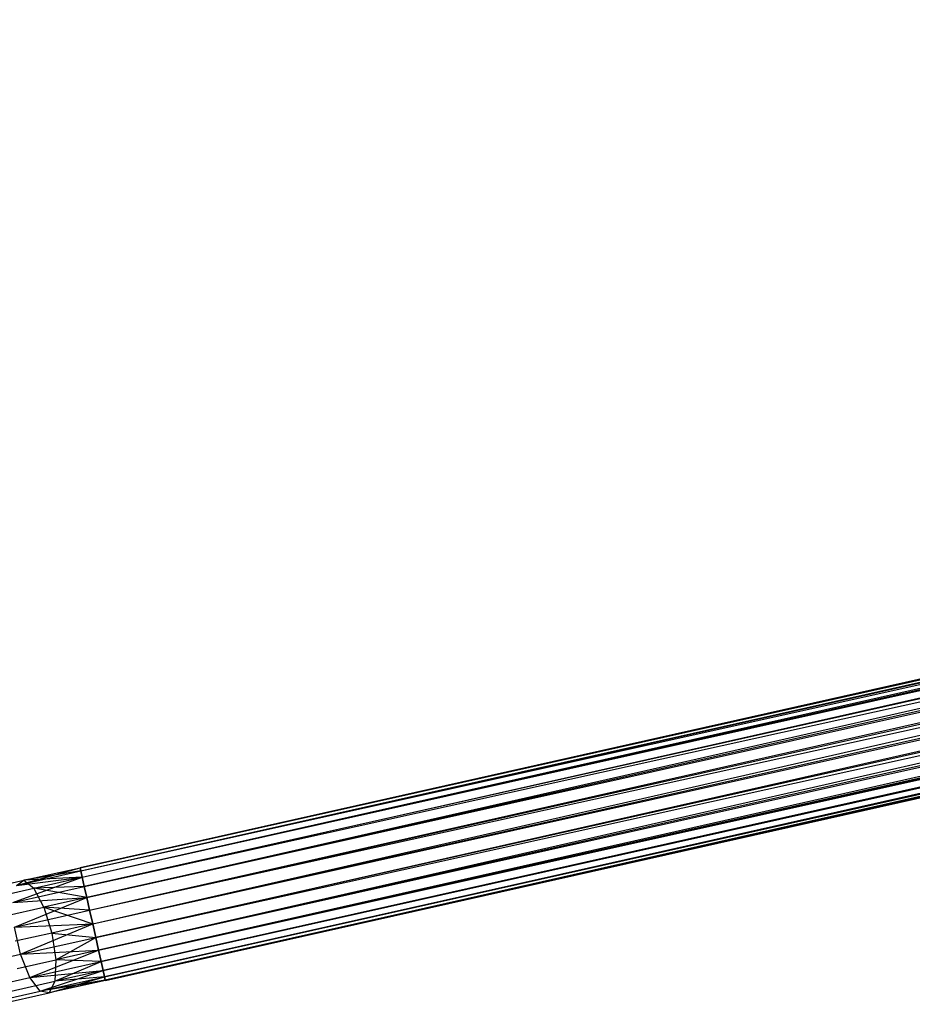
# Model space of a CAD drawing. Extents: x -22.9 to 23, y 4.7 to 50.6.
# Tile 5 of 95: x -21.7 to -19.4, y 22.6 to 25.2. Entities that reach past the tile are written whole.
import ezdxf

# ---------------------------------------------------------------- set-up
doc = ezdxf.new("R2010")
doc.units = 0
doc.header["$LTSCALE"] = 2.54
doc.layers.get('0').update_dxf_attribs({"linetype": 'CONTINUOUS'})

# ---------------------------------------------------------------- blocks, each defined once
blk = doc.blocks.new('HOTEL-MOOD-11783-11791_STL')
at = {"color": 0}
for p, q in [((-2.6596, 27.2263, 28.6017), (-21.5825, 22.9822, 28.6017)), ((-2.6596, 27.2263, 28.6017), (-21.5825, 22.9822, 28.6017)), ((-21.5806, 22.9738, 28.5666), (-2.6596, 27.2263, 28.6017)), ((-21.5806, 22.9738, 28.5666), (-2.6596, 27.2263, 28.6017)), ((-21.5769, 22.9574, 28.5346), (-2.6596, 27.2263, 28.6017)), ((-21.5769, 22.9574, 28.5346), (-2.6596, 27.2263, 28.6017)), ((-21.5825, 22.9822, 28.6379), (-2.6577, 27.2179, 28.673)), ((-21.5825, 22.9822, 28.6017), (-2.6577, 27.2179, 28.673)), ((-21.5825, 22.9822, 28.6017), (-2.6577, 27.2179, 28.673)), ((-21.5825, 22.9822, 28.6379), (-2.6577, 27.2179, 28.673)), ((-21.5806, 22.9738, 28.673), (-2.6577, 27.2179, 28.673)), ((-21.5806, 22.9738, 28.673), (-2.6577, 27.2179, 28.673)), ((-21.5769, 22.9574, 28.5346), (-2.654, 27.2015, 28.5346)), ((-21.5769, 22.9574, 28.5346), (-2.654, 27.2015, 28.5346)), ((-21.5717, 22.934, 28.5075), (-2.654, 27.2015, 28.5346)), ((-21.5717, 22.934, 28.5075), (-2.654, 27.2015, 28.5346)), ((-21.5652, 22.9049, 28.487), (-2.654, 27.2015, 28.5346)), ((-21.5652, 22.9049, 28.487), (-2.654, 27.2015, 28.5346)), ((-21.5806, 22.9738, 28.673), (-2.6488, 27.1781, 28.7321)), ((-21.5806, 22.9738, 28.673), (-2.6488, 27.1781, 28.7321)), ((-21.5769, 22.9574, 28.705), (-2.6488, 27.1781, 28.7321)), ((-21.5769, 22.9574, 28.705), (-2.6488, 27.1781, 28.7321)), ((-2.6488, 27.1781, 28.7321), (-21.5717, 22.934, 28.7321)), ((-2.6488, 27.1781, 28.7321), (-21.5717, 22.934, 28.7321)), ((-2.6422, 27.1491, 28.487), (-21.5652, 22.9049, 28.487)), ((-2.6422, 27.1491, 28.487), (-21.5652, 22.9049, 28.487)), ((-21.5578, 22.872, 28.4742), (-2.6422, 27.1491, 28.487)), ((-21.5578, 22.872, 28.4742), (-2.6422, 27.1491, 28.487)), ((-21.5499, 22.8369, 28.4698), (-2.6422, 27.1491, 28.487)), ((-21.5499, 22.8369, 28.4698), (-2.6422, 27.1491, 28.487)), ((-21.5717, 22.934, 28.7321), (-2.6349, 27.1161, 28.7654)), ((-21.5717, 22.934, 28.7321), (-2.6349, 27.1161, 28.7654)), ((-21.5652, 22.9049, 28.7526), (-2.6349, 27.1161, 28.7654)), ((-21.5652, 22.9049, 28.7526), (-2.6349, 27.1161, 28.7654)), ((-21.5578, 22.872, 28.7654), (-2.6349, 27.1161, 28.7654)), ((-21.5578, 22.872, 28.7654), (-2.6349, 27.1161, 28.7654)), ((-21.5499, 22.8369, 28.4698), (-2.627, 27.0811, 28.4698)), ((-21.5499, 22.8369, 28.4698), (-2.627, 27.0811, 28.4698)), ((-21.5421, 22.8019, 28.4742), (-2.627, 27.0811, 28.4698)), ((-21.5421, 22.8019, 28.4742), (-2.627, 27.0811, 28.4698)), ((-21.5347, 22.7689, 28.487), (-2.627, 27.0811, 28.4698)), ((-21.5347, 22.7689, 28.487), (-2.627, 27.0811, 28.4698)), ((-21.5578, 22.872, 28.7654), (-2.6191, 27.046, 28.7654)), ((-21.5578, 22.872, 28.7654), (-2.6191, 27.046, 28.7654)), ((-21.5499, 22.8369, 28.7698), (-2.6191, 27.046, 28.7654)), ((-21.5499, 22.8369, 28.7698), (-2.6191, 27.046, 28.7654)), ((-2.6191, 27.046, 28.7654), (-21.5421, 22.8019, 28.7654)), ((-2.6191, 27.046, 28.7654), (-21.5421, 22.8019, 28.7654)), ((-2.6117, 27.013, 28.487), (-21.5347, 22.7689, 28.487)), ((-2.6117, 27.013, 28.487), (-21.5347, 22.7689, 28.487)), ((-2.6117, 27.013, 28.487), (-21.5282, 22.7399, 28.5075)), ((-2.6117, 27.013, 28.487), (-21.5282, 22.7399, 28.5075)), ((-21.5421, 22.8019, 28.7654), (-2.6052, 26.984, 28.7321)), ((-21.5421, 22.8019, 28.7654), (-2.6052, 26.984, 28.7321)), ((-21.5347, 22.7689, 28.7526), (-2.6052, 26.984, 28.7321)), ((-21.5347, 22.7689, 28.7526), (-2.6052, 26.984, 28.7321)), ((-21.5282, 22.7399, 28.7321), (-2.6052, 26.984, 28.7321)), ((-21.5282, 22.7399, 28.7321), (-2.6052, 26.984, 28.7321)), ((-2.6, 26.9606, 28.5346), (-21.5282, 22.7399, 28.5075)), ((-2.6, 26.9606, 28.5346), (-21.5282, 22.7399, 28.5075)), ((-2.6, 26.9606, 28.5346), (-21.5229, 22.7165, 28.5346)), ((-2.6, 26.9606, 28.5346), (-21.5229, 22.7165, 28.5346)), ((-21.5192, 22.7001, 28.5666), (-2.6, 26.9606, 28.5346)), ((-21.5192, 22.7001, 28.5666), (-2.6, 26.9606, 28.5346)), ((-21.5173, 22.6916, 28.6017), (-2.6, 26.9606, 28.5346)), ((-21.5173, 22.6916, 28.6017), (-2.6, 26.9606, 28.5346)), ((-21.5282, 22.7399, 28.7321), (-2.5963, 26.9442, 28.673)), ((-21.5282, 22.7399, 28.7321), (-2.5963, 26.9442, 28.673)), ((-21.5229, 22.7165, 28.705), (-2.5963, 26.9442, 28.673)), ((-21.5229, 22.7165, 28.705), (-2.5963, 26.9442, 28.673)), ((-2.5963, 26.9442, 28.673), (-21.5192, 22.7001, 28.673)), ((-2.5963, 26.9442, 28.673), (-21.5192, 22.7001, 28.673)), ((-21.5192, 22.7001, 28.673), (-2.5942, 26.9347, 28.6198)), ((-21.5192, 22.7001, 28.673), (-2.5942, 26.9347, 28.6198)), ((-2.5944, 26.9358, 28.6017), (-21.5173, 22.6916, 28.6017)), ((-21.5173, 22.6916, 28.6379), (-2.5944, 26.9358, 28.6017)), ((-21.5173, 22.6916, 28.6379), (-2.5944, 26.9358, 28.6017)), ((-2.5944, 26.9358, 28.6017), (-21.5173, 22.6916, 28.6017)), ((-21.5173, 22.6916, 28.6379), (-2.5942, 26.9347, 28.6198)), ((-21.5173, 22.6916, 28.6379), (-2.5942, 26.9347, 28.6198)), ((-21.5171, 22.6906, 28.6198), (-2.5944, 26.9358, 28.6017)), ((-21.5171, 22.6906, 28.6198), (-2.5944, 26.9358, 28.6017)), ((-21.7474, 22.9364, 28.5937), (-21.5825, 22.9822, 28.6017)), ((-21.7474, 22.9364, 28.5937), (-21.5825, 22.9822, 28.6017)), ((-21.7474, 22.9364, 28.5937), (-21.5806, 22.9738, 28.5666)), ((-21.7474, 22.9364, 28.5937), (-21.5806, 22.9738, 28.5666)), ((-21.7278, 22.9496, 28.6615), (-21.5825, 22.9822, 28.6017)), ((-21.7278, 22.9496, 28.6615), (-21.5825, 22.9822, 28.6379)), ((-21.7278, 22.9496, 28.6615), (-21.5825, 22.9822, 28.6017)), ((-21.7278, 22.9496, 28.6615), (-21.5825, 22.9822, 28.6379)), ((-21.5806, 22.9738, 28.673), (-21.7278, 22.9496, 28.6615)), ((-21.5806, 22.9738, 28.673), (-21.7278, 22.9496, 28.6615)), ((-21.5825, 22.9822, 28.6017), (-21.5806, 22.9738, 28.5666)), ((-21.5806, 22.9738, 28.673), (-21.5825, 22.9822, 28.6379)), ((-21.5806, 22.9738, 28.673), (-21.5825, 22.9822, 28.6379)), ((-21.5825, 22.9822, 28.6017), (-21.5806, 22.9738, 28.5666)), ((-21.5806, 22.9738, 28.5666), (-21.5769, 22.9574, 28.5346)), ((-21.5769, 22.9574, 28.705), (-21.5806, 22.9738, 28.673)), ((-21.5769, 22.9574, 28.705), (-21.5806, 22.9738, 28.673)), ((-21.5806, 22.9738, 28.5666), (-21.5769, 22.9574, 28.5346)), ((-21.8589, 22.9202, 28.7299), (-21.7278, 22.9496, 28.6615)), ((-21.8589, 22.9202, 28.7299), (-21.7278, 22.9496, 28.6615)), ((-21.7563, 22.8926, 28.5375), (-21.5769, 22.9574, 28.5346)), ((-21.7563, 22.8926, 28.5375), (-21.5769, 22.9574, 28.5346)), ((-21.7474, 22.9364, 28.5937), (-21.5769, 22.9574, 28.5346)), ((-21.7474, 22.9364, 28.5937), (-21.5769, 22.9574, 28.5346)), ((-21.7474, 22.9364, 28.5937), (-21.7278, 22.9496, 28.6615)), ((-21.7474, 22.9364, 28.5937), (-21.7278, 22.9496, 28.6615)), ((-21.5769, 22.9574, 28.705), (-21.7278, 22.9496, 28.6615)), ((-21.5769, 22.9574, 28.705), (-21.7278, 22.9496, 28.6615)), ((-21.7278, 22.9496, 28.6615), (-21.702, 22.9293, 28.7253)), ((-21.7278, 22.9496, 28.6615), (-21.702, 22.9293, 28.7253)), ((-21.702, 22.9293, 28.7253), (-21.5769, 22.9574, 28.705)), ((-21.702, 22.9293, 28.7253), (-21.5769, 22.9574, 28.705)), ((-21.5769, 22.9574, 28.5346), (-21.5717, 22.934, 28.5075)), ((-21.5717, 22.934, 28.7321), (-21.5769, 22.9574, 28.705)), ((-21.5717, 22.934, 28.7321), (-21.5769, 22.9574, 28.705)), ((-21.5769, 22.9574, 28.5346), (-21.5717, 22.934, 28.5075)), ((-21.8148, 22.904, 28.7842), (-21.702, 22.9293, 28.7253)), ((-21.8148, 22.904, 28.7842), (-21.702, 22.9293, 28.7253)), ((-21.7563, 22.8926, 28.5375), (-21.5717, 22.934, 28.5075)), ((-21.7563, 22.8926, 28.5375), (-21.5717, 22.934, 28.5075)), ((-21.5717, 22.934, 28.7321), (-21.702, 22.9293, 28.7253)), ((-21.5717, 22.934, 28.7321), (-21.702, 22.9293, 28.7253)), ((-21.6759, 22.8801, 28.7706), (-21.702, 22.9293, 28.7253)), ((-21.5652, 22.9049, 28.7526), (-21.702, 22.9293, 28.7253)), ((-21.6759, 22.8801, 28.7706), (-21.702, 22.9293, 28.7253)), ((-21.5652, 22.9049, 28.7526), (-21.702, 22.9293, 28.7253)), ((-21.5717, 22.934, 28.5075), (-21.5652, 22.9049, 28.487)), ((-21.5652, 22.9049, 28.7526), (-21.5717, 22.934, 28.7321)), ((-21.5652, 22.9049, 28.7526), (-21.5717, 22.934, 28.7321)), ((-21.5717, 22.934, 28.5075), (-21.5652, 22.9049, 28.487)), ((-21.7563, 22.8926, 28.5375), (-21.5652, 22.9049, 28.487)), ((-21.7563, 22.8926, 28.5375), (-21.5652, 22.9049, 28.487)), ((-21.7525, 22.8283, 28.5058), (-21.5652, 22.9049, 28.487)), ((-21.7525, 22.8283, 28.5058), (-21.5652, 22.9049, 28.487)), ((-21.5652, 22.9049, 28.7526), (-21.6759, 22.8801, 28.7706)), ((-21.5652, 22.9049, 28.7526), (-21.6759, 22.8801, 28.7706)), ((-21.5652, 22.9049, 28.487), (-21.5578, 22.872, 28.4742)), ((-21.5578, 22.872, 28.7654), (-21.5652, 22.9049, 28.7526)), ((-21.5578, 22.872, 28.7654), (-21.5652, 22.9049, 28.7526)), ((-21.5652, 22.9049, 28.487), (-21.5578, 22.872, 28.4742)), ((-21.7758, 22.8577, 28.8227), (-21.6759, 22.8801, 28.7706)), ((-21.7758, 22.8577, 28.8227), (-21.6759, 22.8801, 28.7706)), ((-21.7525, 22.8283, 28.5058), (-21.5578, 22.872, 28.4742)), ((-21.7525, 22.8283, 28.5058), (-21.5578, 22.872, 28.4742)), ((-21.5578, 22.872, 28.7654), (-21.6759, 22.8801, 28.7706)), ((-21.6759, 22.8801, 28.7706), (-21.5499, 22.8369, 28.7698)), ((-21.5578, 22.872, 28.7654), (-21.6759, 22.8801, 28.7706)), ((-21.6759, 22.8801, 28.7706), (-21.5499, 22.8369, 28.7698)), ((-21.6759, 22.8801, 28.7706), (-21.6555, 22.8133, 28.7869)), ((-21.6759, 22.8801, 28.7706), (-21.6555, 22.8133, 28.7869)), ((-21.5578, 22.872, 28.4742), (-21.5499, 22.8369, 28.4698)), ((-21.5499, 22.8369, 28.7698), (-21.5578, 22.872, 28.7654)), ((-21.5499, 22.8369, 28.7698), (-21.5578, 22.872, 28.7654)), ((-21.5578, 22.872, 28.4742), (-21.5499, 22.8369, 28.4698)), ((-21.7525, 22.8283, 28.5058), (-21.5499, 22.8369, 28.4698)), ((-21.7525, 22.8283, 28.5058), (-21.5499, 22.8369, 28.4698)), ((-21.7368, 22.7582, 28.5058), (-21.7525, 22.8283, 28.5058)), ((-21.7368, 22.7582, 28.5058), (-21.7525, 22.8283, 28.5058)), ((-21.7368, 22.7582, 28.5058), (-21.5499, 22.8369, 28.4698)), ((-21.7368, 22.7582, 28.5058), (-21.5499, 22.8369, 28.4698)), ((-21.5499, 22.8369, 28.7698), (-21.6555, 22.8133, 28.7869)), ((-21.5499, 22.8369, 28.7698), (-21.6555, 22.8133, 28.7869)), ((-21.5421, 22.8019, 28.7654), (-21.5499, 22.8369, 28.7698)), ((-21.5499, 22.8369, 28.4698), (-21.5421, 22.8019, 28.4742)), ((-21.5421, 22.8019, 28.7654), (-21.5499, 22.8369, 28.7698)), ((-21.5499, 22.8369, 28.4698), (-21.5421, 22.8019, 28.4742)), ((-21.6555, 22.8133, 28.7869), (-21.7507, 22.7919, 28.8366)), ((-21.6555, 22.8133, 28.7869), (-21.7507, 22.7919, 28.8366)), ((-21.7368, 22.7582, 28.5058), (-21.5421, 22.8019, 28.4742)), ((-21.7368, 22.7582, 28.5058), (-21.5421, 22.8019, 28.4742)), ((-21.6555, 22.8133, 28.7869), (-21.5421, 22.8019, 28.7654)), ((-21.6555, 22.8133, 28.7869), (-21.5421, 22.8019, 28.7654)), ((-21.6555, 22.8133, 28.7869), (-21.6454, 22.7441, 28.7706)), ((-21.6555, 22.8133, 28.7869), (-21.6454, 22.7441, 28.7706)), ((-21.6454, 22.7441, 28.7706), (-21.5421, 22.8019, 28.7654)), ((-21.6454, 22.7441, 28.7706), (-21.5421, 22.8019, 28.7654)), ((-21.5347, 22.7689, 28.7526), (-21.5421, 22.8019, 28.7654)), ((-21.5421, 22.8019, 28.4742), (-21.5347, 22.7689, 28.487)), ((-21.5347, 22.7689, 28.7526), (-21.5421, 22.8019, 28.7654)), ((-21.5421, 22.8019, 28.4742), (-21.5347, 22.7689, 28.487)), ((-21.7368, 22.7582, 28.5058), (-21.5347, 22.7689, 28.487)), ((-21.7368, 22.7582, 28.5058), (-21.5347, 22.7689, 28.487)), ((-21.7128, 22.6985, 28.5375), (-21.5347, 22.7689, 28.487)), ((-21.7128, 22.6985, 28.5375), (-21.5347, 22.7689, 28.487)), ((-21.5347, 22.7689, 28.7526), (-21.6454, 22.7441, 28.7706)), ((-21.5347, 22.7689, 28.7526), (-21.6454, 22.7441, 28.7706)), ((-21.5282, 22.7399, 28.7321), (-21.5347, 22.7689, 28.7526)), ((-21.5347, 22.7689, 28.487), (-21.5282, 22.7399, 28.5075)), ((-21.5347, 22.7689, 28.487), (-21.5282, 22.7399, 28.5075)), ((-21.5282, 22.7399, 28.7321), (-21.5347, 22.7689, 28.7526)), ((-21.9124, 22.7189, 28.5975), (-21.7368, 22.7582, 28.5058)), ((-21.9124, 22.7189, 28.5975), (-21.7368, 22.7582, 28.5058)), ((-21.7453, 22.7217, 28.8227), (-21.6454, 22.7441, 28.7706)), ((-21.7453, 22.7217, 28.8227), (-21.6454, 22.7441, 28.7706)), ((-21.7128, 22.6985, 28.5375), (-21.7368, 22.7582, 28.5058)), ((-21.7128, 22.6985, 28.5375), (-21.7368, 22.7582, 28.5058)), ((-21.6454, 22.7441, 28.7706), (-21.648, 22.6884, 28.7253)), ((-21.6454, 22.7441, 28.7706), (-21.648, 22.6884, 28.7253)), ((-21.5282, 22.7399, 28.7321), (-21.6454, 22.7441, 28.7706)), ((-21.5282, 22.7399, 28.7321), (-21.6454, 22.7441, 28.7706)), ((-21.7128, 22.6985, 28.5375), (-21.5282, 22.7399, 28.5075)), ((-21.7128, 22.6985, 28.5375), (-21.5282, 22.7399, 28.5075)), ((-21.648, 22.6884, 28.7253), (-21.5282, 22.7399, 28.7321)), ((-21.648, 22.6884, 28.7253), (-21.5282, 22.7399, 28.7321)), ((-21.5229, 22.7165, 28.705), (-21.5282, 22.7399, 28.7321)), ((-21.5282, 22.7399, 28.5075), (-21.5229, 22.7165, 28.5346)), ((-21.5282, 22.7399, 28.5075), (-21.5229, 22.7165, 28.5346)), ((-21.5229, 22.7165, 28.705), (-21.5282, 22.7399, 28.7321)), ((-21.8793, 22.6611, 28.6245), (-21.7128, 22.6985, 28.5375)), ((-21.8793, 22.6611, 28.6245), (-21.7128, 22.6985, 28.5375)), ((-21.7128, 22.6985, 28.5375), (-21.5229, 22.7165, 28.5346)), ((-21.7128, 22.6985, 28.5375), (-21.5229, 22.7165, 28.5346)), ((-21.686, 22.6627, 28.5937), (-21.7128, 22.6985, 28.5375)), ((-21.686, 22.6627, 28.5937), (-21.7128, 22.6985, 28.5375)), ((-21.686, 22.6627, 28.5937), (-21.5229, 22.7165, 28.5346)), ((-21.686, 22.6627, 28.5937), (-21.5229, 22.7165, 28.5346)), ((-21.686, 22.6627, 28.5937), (-21.5192, 22.7001, 28.5666)), ((-21.686, 22.6627, 28.5937), (-21.5192, 22.7001, 28.5666)), ((-21.5173, 22.6916, 28.6017), (-21.686, 22.6627, 28.5937)), ((-21.5173, 22.6916, 28.6017), (-21.686, 22.6627, 28.5937)), ((-21.6627, 22.659, 28.6615), (-21.5192, 22.7001, 28.673)), ((-21.6627, 22.659, 28.6615), (-21.5192, 22.7001, 28.673)), ((-21.5173, 22.6916, 28.6379), (-21.6627, 22.659, 28.6615)), ((-21.5173, 22.6916, 28.6379), (-21.6627, 22.659, 28.6615)), ((-21.5229, 22.7165, 28.705), (-21.648, 22.6884, 28.7253)), ((-21.5229, 22.7165, 28.705), (-21.648, 22.6884, 28.7253)), ((-21.5192, 22.7001, 28.673), (-21.648, 22.6884, 28.7253)), ((-21.5192, 22.7001, 28.673), (-21.648, 22.6884, 28.7253)), ((-21.5192, 22.7001, 28.673), (-21.5229, 22.7165, 28.705)), ((-21.5229, 22.7165, 28.5346), (-21.5192, 22.7001, 28.5666)), ((-21.5229, 22.7165, 28.5346), (-21.5192, 22.7001, 28.5666)), ((-21.5192, 22.7001, 28.673), (-21.5229, 22.7165, 28.705)), ((-21.5192, 22.7001, 28.5666), (-21.5173, 22.6916, 28.6017)), ((-21.5173, 22.6916, 28.6379), (-21.5192, 22.7001, 28.673)), ((-21.5192, 22.7001, 28.5666), (-21.5173, 22.6916, 28.6017)), ((-21.5173, 22.6916, 28.6379), (-21.5192, 22.7001, 28.673)), ((-21.5173, 22.6916, 28.6017), (-21.5171, 22.6906, 28.6198)), ((-21.5171, 22.6906, 28.6198), (-21.5173, 22.6916, 28.6379)), ((-21.5171, 22.6906, 28.6198), (-21.5173, 22.6916, 28.6379)), ((-21.5173, 22.6916, 28.6017), (-21.5171, 22.6906, 28.6198)), ((-21.7608, 22.6631, 28.7842), (-21.648, 22.6884, 28.7253)), ((-21.7608, 22.6631, 28.7842), (-21.648, 22.6884, 28.7253)), ((-21.5171, 22.6906, 28.6198), (-21.686, 22.6627, 28.5937)), ((-21.5171, 22.6906, 28.6198), (-21.686, 22.6627, 28.5937)), ((-21.5171, 22.6906, 28.6198), (-21.6627, 22.659, 28.6615)), ((-21.5171, 22.6906, 28.6198), (-21.6627, 22.659, 28.6615)), ((-21.648, 22.6884, 28.7253), (-21.6627, 22.659, 28.6615)), ((-21.648, 22.6884, 28.7253), (-21.6627, 22.659, 28.6615)), ((-21.8365, 22.6289, 28.6723), (-21.686, 22.6627, 28.5937)), ((-21.8365, 22.6289, 28.6723), (-21.686, 22.6627, 28.5937)), ((-21.7937, 22.6296, 28.7299), (-21.6627, 22.659, 28.6615)), ((-21.7937, 22.6296, 28.7299), (-21.6627, 22.659, 28.6615)), ((-21.6627, 22.659, 28.6615), (-21.686, 22.6627, 28.5937)), ((-21.6627, 22.659, 28.6615), (-21.686, 22.6627, 28.5937))]:
    blk.add_line(p, q, dxfattribs=at)

msp = doc.modelspace()

# ---------------------------------------------------------------- block references
at = {"color": 0}
msp.add_blockref('HOTEL-MOOD-11783-11791_STL', (0, 0), dxfattribs=at)

doc.saveas('drawing.dxf')
